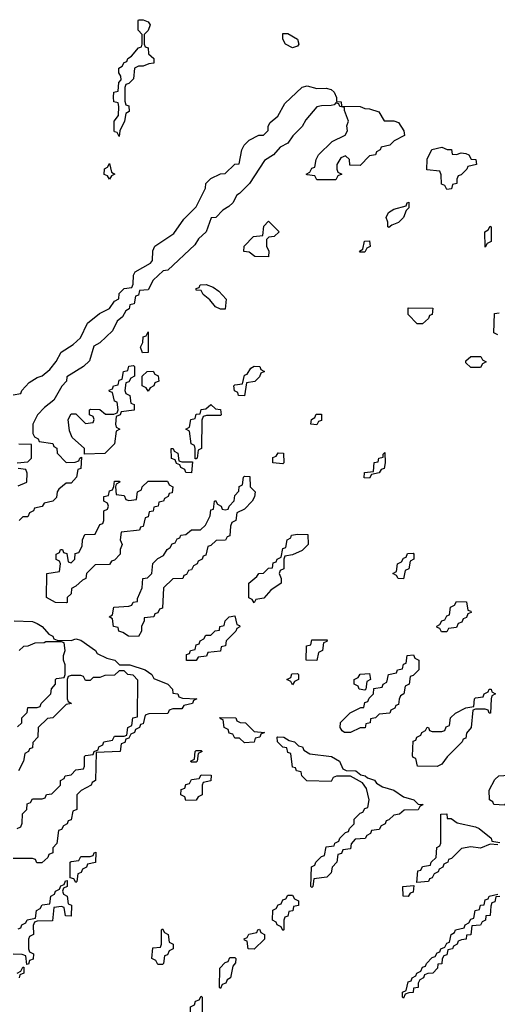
# Model space of a CAD drawing. Header units: inches. Extents: x 2710028 to 2964570, y 496606 to 722708.
# Tile 153 of 228: x 2843117 to 2845100, y 691620 to 695711. Entities that reach past the tile are written whole.
import ezdxf

# ---------------------------------------------------------------- set-up
doc = ezdxf.new("R2010")
doc.units = ezdxf.units.IN
doc.header["$MEASUREMENT"] = 0
doc.layers.add('C8649', color=7, linetype='Continuous')

msp = doc.modelspace()

# ---------------------------------------------------------------- linework, layer by layer
at = {"layer": 'C8649', "color": 6}
for points in [[(2843530, 695226), (2843522, 695242), (2843510, 695246), (2843509.1, 695249.1), (2843509, 695290), (2843527.3, 695312.7), (2843528, 695350), (2843526, 695366), (2843508, 695370), (2843506, 695390), (2843508, 695410), (2843526, 695414), (2843528.7, 695450), (2843538, 695462), (2843536.4, 695476.4), (2843528.7, 695490), (2843528, 695510), (2843542, 695518), (2843550, 695534), (2843562, 695538), (2843566, 695550), (2843580.4, 695559.6), (2843610, 695594), (2843622, 695598), (2843626, 695610), (2843626, 695650), (2843608.4, 695668.4), (2843608.4, 695708.4), (2843610, 695711.3), (2843630, 695711.3), (2843650, 695702), (2843658, 695690), (2843650, 695666), (2843634, 695650), (2843634, 695610), (2843638, 695598), (2843650, 695594), (2843652, 695570), (2843674, 695550), (2843674, 695530), (2843652.7, 695527.3), (2843630, 695518), (2843610, 695518), (2843594, 695510), (2843590, 695466), (2843570, 695446), (2843558, 695442), (2843554, 695430), (2843552.7, 695372.7), (2843558, 695358), (2843570, 695354), (2843572, 695330), (2843558, 695322), (2843552, 695290), (2843532, 695250)], [(2844250, 695594), (2844221.2, 695610), (2844209.2, 695630), (2844210, 695654), (2844230, 695654), (2844270.6, 695630.6), (2844276, 695610), (2844270, 695602)], [(2844930, 695151.3), (2844950, 695158), (2844970, 695156), (2844982, 695150), (2844991.6, 695131.6), (2845011.3, 695130), (2845014, 695110), (2844978, 695102), (2844974, 695090), (2844950, 695066), (2844938, 695062), (2844932, 695048), (2844931.3, 695030), (2844914, 695026), (2844910, 695008), (2844890, 695006), (2844882, 695022), (2844868.4, 695028.4), (2844867.3, 695067.3), (2844862, 695082), (2844808, 695088), (2844808.9, 695131.1), (2844828.4, 695171.6), (2844870, 695182), (2844892, 695172), (2844910, 695171.3), (2844912.7, 695152.7)], [(2843490, 695048.7), (2843482, 695062), (2843468, 695068), (2843468.4, 695091.6), (2843482, 695098), (2843490, 695114), (2843498, 695078), (2843511.3, 695070), (2843498, 695062)], [(2844650, 694848), (2844646, 694850), (2844646, 694870), (2844638, 694890), (2844648.7, 694910), (2844670, 694924.7), (2844722, 694938), (2844726, 694950), (2844732.7, 694952.7), (2844732, 694930), (2844722, 694918), (2844711.1, 694888.9), (2844690, 694868), (2844662, 694858)], [(2844150, 694726), (2844092.7, 694727.3), (2844070, 694746), (2844048, 694748), (2844048.7, 694770), (2844088, 694810), (2844126, 694814), (2844130, 694854), (2844150, 694874), (2844194, 694830), (2844174, 694810), (2844152, 694808), (2844142, 694798), (2844142, 694770), (2844151.3, 694750)], [(2845050, 694766), (2845048, 694830), (2845062, 694838), (2845070, 694854), (2845074, 694850), (2845074, 694790), (2845058, 694782)], [(2844530, 694746), (2844528, 694750), (2844542, 694758), (2844548.9, 694791.1), (2844570, 694792), (2844571.6, 694768.4), (2844558, 694762), (2844550, 694746)], [(2843950, 694508), (2843930, 694518), (2843906.6, 694546.6), (2843878, 694570), (2843870, 694586), (2843850, 694588), (2843850, 694594), (2843862, 694598), (2843866, 694610), (2843890.8, 694610.8), (2843919.8, 694599.8), (2843943.6, 694583.6), (2843974, 694550), (2843970, 694508)], [(2844767.3, 694447.3), (2844730, 694486), (2844730, 694514), (2844832.7, 694512.7), (2844830, 694486), (2844818, 694482), (2844814, 694470), (2844790, 694448)], [(2843627.3, 694327.3), (2843618, 694350), (2843628, 694370), (2843630, 694394), (2843642, 694398), (2843650, 694414), (2843650, 694328)], [(2844990, 694266), (2844970, 694286), (2844970, 694294), (2844990, 694312), (2845031.6, 694311.6), (2845038, 694298), (2845054, 694290), (2845038, 694282), (2845030, 694266)], [(2843386, 693906), (2843386, 693930), (2843334.6, 693974.6), (2843323.1, 694003.1), (2843318, 694050), (2843330, 694074), (2843350, 694074), (2843390, 694034), (2843422, 694038), (2843426, 694050), (2843422, 694062), (2843406, 694070), (2843406, 694090), (2843412.7, 694092.7), (2843450, 694092), (2843472.7, 694072.7), (2843507.3, 694072.7), (2843522, 694078), (2843526, 694090), (2843522, 694122), (2843510, 694126), (2843502, 694162), (2843490, 694166), (2843488.4, 694171.6), (2843502, 694178), (2843506, 694190), (2843526, 694194), (2843530, 694214), (2843542, 694218), (2843548, 694250), (2843566, 694254), (2843570, 694272), (2843590, 694274), (2843594, 694270), (2843594, 694230), (2843578, 694222), (2843570, 694206), (2843558, 694202), (2843554, 694170), (2843558, 694158), (2843574, 694150), (2843578, 694118), (2843592, 694112), (2843591.6, 694088.4), (2843538, 694082), (2843534, 694070), (2843518, 694062), (2843514, 694030), (2843518, 694018), (2843532, 694010), (2843518, 694002), (2843510.9, 693949.1), (2843470, 693908.7)], [(2844050, 694148), (2844026, 694150), (2844022, 694162), (2844008.7, 694168.7), (2844006, 694190), (2844010, 694194), (2844042, 694198), (2844050, 694234), (2844062, 694238), (2844076.4, 694263.6), (2844090, 694272), (2844114, 694270), (2844118, 694258), (2844134, 694250), (2844118, 694242), (2844112.7, 694227.3), (2844092.7, 694207.3), (2844058, 694202)], [(2843650, 694168), (2843642, 694182), (2843626, 694190), (2843626, 694230), (2843646, 694250), (2843671.1, 694251.1), (2843678, 694238), (2843691.6, 694231.6), (2843694, 694210), (2843678, 694202), (2843674, 694190), (2843658, 694182)], [(2843950, 694066), (2843892.7, 694067.3), (2843878, 694062), (2843872.7, 694047.3), (2843872, 693930), (2843858, 693922), (2843854, 693890), (2843850, 693886), (2843846, 693886), (2843846, 693930), (2843842, 693942), (2843828.4, 693948.4), (2843822, 694002), (2843806, 694010), (2843822, 694018), (2843828, 694050), (2843846, 694054), (2843850, 694072), (2843866, 694074), (2843870, 694092), (2843890, 694094), (2843910, 694112), (2843930, 694094), (2843951.1, 694091.1), (2843954, 694070)], [(2844350, 694028), (2844326, 694030), (2844328, 694050), (2844342, 694058), (2844348.4, 694071.6), (2844370, 694072), (2844370, 694046), (2844358, 694042)], [(2843790, 693874), (2843834, 693874), (2843830, 693828), (2843806, 693830), (2843802, 693842), (2843786, 693850), (2843782, 693862), (2843767.3, 693867.3), (2843762, 693882), (2843747.3, 693887.3), (2843746, 693930), (2843754, 693930), (2843758, 693918), (2843774, 693910), (2843778, 693878)], [(2844210, 693866), (2844168, 693870), (2844168.4, 693891.6), (2844182, 693898), (2844190, 693912), (2844212, 693910), (2844214, 693870)], [(2844570, 693806), (2844547.3, 693807.3), (2844548, 693830), (2844586, 693834), (2844589, 693871), (2844606, 693874), (2844608, 693890), (2844626, 693894), (2844626, 693906), (2844632.7, 693912.7), (2844634, 693870), (2844630, 693846), (2844618, 693842), (2844610, 693828), (2844578, 693822)], [(2843610, 693149), (2843568, 693150), (2843545.2, 693165.2), (2843528, 693170), (2843526, 693186), (2843506, 693190), (2843502, 693222), (2843489, 693230), (2843502, 693238), (2843508, 693270), (2843570, 693274), (2843582, 693278), (2843588.4, 693291.6), (2843606, 693294), (2843606, 693306), (2843626, 693350), (2843628, 693390), (2843648, 693392), (2843666, 693410), (2843670, 693452), (2843690, 693472), (2843714.6, 693485.4), (2843728.7, 693510), (2843742, 693518), (2843750, 693534), (2843762, 693538), (2843770, 693554), (2843782, 693558), (2843786, 693570), (2843807.3, 693572.7), (2843830, 693591.3), (2843868, 693592), (2843888.4, 693611.6), (2843908, 693650), (2843910, 693674), (2843922, 693678), (2843926, 693710), (2843930, 693714), (2843938, 693698), (2843954, 693690), (2843958, 693678), (2843970, 693674), (2843982, 693678), (2843986, 693690), (2844007.3, 693712.7), (2844010, 693734), (2844027.3, 693752.7), (2844028.4, 693771.6), (2844042, 693778), (2844046, 693810), (2844050, 693814), (2844072.7, 693812.7), (2844074, 693770), (2844094, 693750), (2844091.6, 693728.4), (2844082, 693710), (2844050, 693678), (2844018, 693662), (2844014, 693630), (2843998, 693622), (2843992.7, 693607.3), (2843990, 693566), (2843978, 693562), (2843971.6, 693548.4), (2843932.7, 693547.3), (2843910, 693526), (2843898, 693522), (2843890, 693486), (2843878, 693482), (2843874, 693470), (2843858, 693462), (2843854, 693450), (2843838, 693442), (2843830, 693426), (2843818, 693422), (2843810, 693406), (2843798, 693402), (2843794, 693390), (2843752.7, 693387.3), (2843714, 693350), (2843710, 693266), (2843698, 693262), (2843690, 693246), (2843678, 693242), (2843674, 693230), (2843634, 693226), (2843634, 693214), (2843622, 693190), (2843622, 693170)], [(2843310, 693288), (2843266, 693290), (2843228.7, 693310), (2843229.2, 693410.8), (2843282, 693418), (2843286, 693450), (2843282, 693462), (2843268.4, 693468.4), (2843268, 693490), (2843282, 693498), (2843286, 693510), (2843294, 693510), (2843298, 693498), (2843312.7, 693492.7), (2843318, 693458), (2843330, 693454), (2843346, 693470), (2843347.3, 693492.7), (2843362, 693498), (2843376.4, 693523.6), (2843378, 693550), (2843387.3, 693572.7), (2843430, 693574), (2843450, 693614), (2843462, 693618), (2843466, 693630), (2843466, 693670), (2843482, 693678), (2843486, 693690), (2843482, 693702), (2843466, 693710), (2843466, 693730), (2843486, 693734), (2843490, 693754), (2843502, 693758), (2843508, 693772), (2843510, 693794), (2843530, 693794), (2843532, 693790), (2843518, 693782), (2843514, 693770), (2843518, 693738), (2843550, 693734), (2843558, 693718), (2843570, 693714), (2843602, 693718), (2843606, 693750), (2843622, 693758), (2843626, 693770), (2843650, 693794), (2843730, 693794), (2843738, 693778), (2843752, 693770), (2843750, 693746), (2843738, 693742), (2843734, 693730), (2843718, 693722), (2843714, 693710), (2843694, 693706), (2843692, 693690), (2843674, 693686), (2843671.1, 693668.9), (2843654, 693666), (2843650, 693646), (2843638, 693642), (2843630, 693606), (2843618, 693602), (2843614, 693590), (2843538, 693582), (2843534, 693550), (2843542, 693530), (2843534, 693510), (2843534, 693490), (2843510, 693466), (2843498, 693462), (2843490, 693448), (2843430, 693446), (2843394, 693410), (2843392, 693390), (2843376.9, 693383.1), (2843350, 693358), (2843332, 693348), (2843330, 693326), (2843314, 693310), (2843314, 693290)], [(2844090, 693288.7), (2844082, 693302), (2844068.7, 693308.7), (2844068, 693370), (2844102, 693398), (2844109.4, 693410.6), (2844128.7, 693411.3), (2844150, 693432), (2844166, 693434), (2844170, 693454), (2844182, 693458), (2844186, 693470), (2844202, 693478), (2844210, 693514), (2844222, 693518), (2844228, 693550), (2844242, 693558), (2844246, 693570), (2844270, 693574), (2844312.7, 693572.7), (2844314, 693530), (2844290, 693506), (2844250, 693488), (2844218, 693482), (2844214, 693470), (2844214, 693430), (2844198, 693422), (2844194, 693410), (2844202, 693390), (2844202, 693370), (2844159.6, 693340.4), (2844130, 693308), (2844098, 693302)], [(2844710, 693388), (2844688.7, 693388.7), (2844682, 693402), (2844666, 693410), (2844682, 693418), (2844686, 693450), (2844702, 693458), (2844710, 693474), (2844722, 693478), (2844727.3, 693492.7), (2844750, 693494), (2844754, 693490), (2844754, 693470), (2844738, 693462), (2844732, 693430), (2844718, 693422)], [(2844868, 693168), (2844862, 693182), (2844850, 693186), (2844848.4, 693191.6), (2844862, 693198), (2844870, 693214), (2844882, 693218), (2844890, 693234), (2844902, 693238), (2844906, 693270), (2844922, 693278), (2844930, 693294), (2844972.7, 693292.7), (2844978, 693258), (2844990, 693254), (2844991.6, 693248.4), (2844978, 693242), (2844972.7, 693227.3), (2844958, 693222), (2844952.7, 693207.3), (2844938, 693202), (2844930, 693186), (2844898, 693182), (2844890, 693168)], [(2843850, 693048), (2843810, 693048.7), (2843810, 693074), (2843822, 693078), (2843826, 693090), (2843846, 693094), (2843850, 693114), (2843862, 693118), (2843866, 693130), (2843882, 693138), (2843890, 693154), (2843910, 693154), (2843928.4, 693171.6), (2843946, 693174), (2843948, 693190), (2843966, 693194), (2843970, 693214), (2843986, 693230), (2844010, 693234), (2844018, 693198), (2844030, 693194), (2844031.1, 693188.9), (2844018, 693182), (2844014, 693170), (2843974, 693130), (2843971.1, 693108.9), (2843954, 693106), (2843950, 693088), (2843898, 693082), (2843892.7, 693067.3), (2843858, 693062)], [(2844350, 693048), (2844306, 693050), (2844308, 693110), (2844326, 693114), (2844330, 693134), (2844394, 693134), (2844392.7, 693127.3), (2844378, 693122), (2844374, 693090), (2844358, 693082)], [(2844490, 692749.2), (2844466, 692750), (2844456.4, 692756.4), (2844448, 692770), (2844448.7, 692791.3), (2844488.7, 692831.3), (2844534, 692854), (2844546, 692854), (2844550, 692874), (2844562, 692878), (2844567.3, 692892.7), (2844586, 692910), (2844587.3, 692932.7), (2844622, 692938), (2844626, 692950), (2844642, 692958), (2844648.9, 692991.1), (2844682, 692998), (2844686, 693010), (2844706, 693014), (2844710, 693034), (2844722, 693038), (2844726, 693070), (2844752.7, 693072.7), (2844758, 693058), (2844774, 693050), (2844774, 693010), (2844750, 692986), (2844738, 692982), (2844734, 692950), (2844718, 692942), (2844712, 692910), (2844698, 692902), (2844692, 692888), (2844690, 692866), (2844678, 692862), (2844674, 692850), (2844658, 692842), (2844654, 692830), (2844610, 692826), (2844594, 692810), (2844574, 692806), (2844572, 692790), (2844554, 692786), (2844550.9, 692769.1), (2844530, 692768.7)], [(2844250, 692948), (2844242, 692962), (2844226, 692970), (2844242, 692978), (2844247.3, 692992.7), (2844270, 692994), (2844274, 692990), (2844274, 692970), (2844258, 692962)], [(2844550, 692926), (2844526, 692930), (2844522, 692942), (2844506, 692950), (2844506, 692970), (2844522, 692978), (2844530, 692992), (2844570, 692994), (2844574, 692970), (2844558, 692962), (2844554, 692930)], [(2845066, 692830), (2845062, 692842), (2845050, 692846), (2845010, 692846), (2844998, 692842), (2844992, 692770), (2844972.7, 692747.3), (2844970, 692726), (2844958, 692722), (2844954, 692710), (2844891.6, 692648.4), (2844870, 692618), (2844850, 692608), (2844768, 692610), (2844762, 692642), (2844750, 692646), (2844747.3, 692652.7), (2844750, 692714), (2844762, 692718), (2844766, 692730), (2844782, 692738), (2844786, 692750), (2844802, 692758), (2844808.4, 692771.6), (2844814, 692770), (2844818, 692758), (2844830, 692754), (2844870, 692754), (2844882, 692758), (2844887.3, 692772.7), (2844902, 692778), (2844906, 692810), (2844926, 692830), (2844970, 692852), (2845002, 692858), (2845006, 692890), (2845010, 692894), (2845042, 692898), (2845046, 692910), (2845062, 692918), (2845066, 692930), (2845074, 692930), (2845078, 692918), (2845092, 692910), (2845078, 692902), (2845074, 692890), (2845072, 692830)], [(2844050, 692706), (2844030, 692726), (2844010, 692726), (2844002, 692742), (2843987.3, 692747.3), (2843982, 692762), (2843966, 692770), (2843962, 692802), (2843950, 692806), (2843948, 692812), (2844014, 692810), (2844018, 692798), (2844031.6, 692791.6), (2844054, 692790), (2844090, 692754), (2844134, 692750), (2844118, 692742), (2844114, 692730), (2844094, 692726), (2844090, 692708.7)], [(2844330, 692106), (2844326, 692110), (2844328.4, 692191.6), (2844342, 692198), (2844346, 692210), (2844370, 692234), (2844382, 692238), (2844390, 692274), (2844422, 692278), (2844426, 692290), (2844442, 692298), (2844446, 692310), (2844470, 692334), (2844482, 692338), (2844486, 692350), (2844506, 692370), (2844506, 692390), (2844530, 692414), (2844542, 692418), (2844550, 692434), (2844562, 692438), (2844568, 692470), (2844556.4, 692516.4), (2844540.4, 692540.4), (2844490, 692568), (2844432.7, 692567.3), (2844418, 692562), (2844410, 692546), (2844309, 692549), (2844288, 692570), (2844286, 692586), (2844266, 692590), (2844262, 692602), (2844250, 692606), (2844242, 692662), (2844230, 692666), (2844226, 692686), (2844210, 692688), (2844188, 692710), (2844186, 692730), (2844189.1, 692730.9), (2844214, 692730), (2844236, 692716), (2844258, 692710), (2844274, 692694), (2844290.8, 692690), (2844296, 692676), (2844321.4, 692661.4), (2844411.3, 692650), (2844444.7, 692630), (2844458, 692598), (2844472, 692592), (2844512, 692590), (2844534, 692574), (2844552, 692570), (2844561, 692561), (2844590, 692550.8), (2844598.8, 692538.8), (2844623.5, 692523.5), (2844670, 692510.4), (2844710, 692482), (2844754, 692470), (2844771.6, 692451.6), (2844792, 692450), (2844778, 692442), (2844771.3, 692428.7), (2844712.7, 692427.3), (2844694, 692410), (2844670, 692406), (2844650, 692386), (2844638, 692382), (2844634, 692370), (2844618, 692362), (2844610, 692346), (2844578, 692342), (2844574, 692330), (2844558, 692322), (2844551.6, 692308.4), (2844510, 692306), (2844492.7, 692287.3), (2844490, 692266), (2844458, 692262), (2844452.7, 692247.3), (2844438, 692242), (2844434, 692210), (2844414, 692190), (2844410, 692166), (2844392, 692148), (2844338, 692142), (2844334, 692110)], [(2843830, 692626), (2843826, 692630), (2843842, 692638), (2843846, 692670), (2843850, 692674), (2843870, 692674), (2843874, 692670), (2843858, 692662), (2843854, 692630), (2843850, 692626)], [(2845130, 692448), (2845086, 692450), (2845082, 692462), (2845068, 692470), (2845066, 692510), (2845090, 692554), (2845106, 692570), (2845147.3, 692572.7), (2845168.4, 692591.6), (2845190, 692594), (2845194, 692590), (2845194, 692530), (2845190, 692526), (2845170, 692526), (2845150, 692506), (2845138, 692502), (2845134, 692490), (2845138, 692478), (2845152, 692470), (2845138, 692462)], [(2843807.3, 692467.3), (2843802, 692482), (2843786, 692490), (2843787.3, 692512.7), (2843802, 692518), (2843807.3, 692532.7), (2843822, 692538), (2843830, 692554), (2843862, 692558), (2843870, 692574), (2843911.6, 692571.6), (2843911.1, 692548.9), (2843878, 692542), (2843874, 692530), (2843874, 692490), (2843858, 692482), (2843850, 692468.7)], [(2843350, 692126), (2843342, 692142), (2843326, 692146), (2843326, 692210), (2843330, 692214), (2843362, 692218), (2843370, 692234), (2843410, 692234), (2843422, 692238), (2843426, 692250), (2843432.7, 692252.7), (2843431.3, 692208.7), (2843398, 692202), (2843394, 692190), (2843378, 692182), (2843372.7, 692167.3), (2843358, 692162), (2843354, 692130)], [(2844730, 692068), (2844708.7, 692068.7), (2844708, 692110), (2844754, 692114), (2844750, 692086), (2844738, 692082)], [(2844210, 691926), (2844202, 691942), (2844186, 691950), (2844182, 691962), (2844166, 691970), (2844168.4, 692011.6), (2844182, 692018), (2844190, 692034), (2844202, 692038), (2844210, 692054), (2844222, 692058), (2844230, 692074), (2844250, 692074), (2844258, 692058), (2844274, 692050), (2844274, 692030), (2844254, 692026), (2844251.1, 692008.9), (2844234, 692006), (2844230, 691986), (2844218, 691982), (2844214, 691970), (2844214, 691930)], [(2843690, 691786), (2843682, 691802), (2843666, 691810), (2843670, 691854), (2843702, 691858), (2843706, 691870), (2843706, 691930), (2843710, 691934), (2843718, 691918), (2843734, 691910), (2843738, 691878), (2843754, 691870), (2843754, 691850), (2843738, 691842), (2843730, 691826), (2843718, 691822), (2843714, 691790), (2843710, 691786)], [(2844090, 691848.7), (2844066, 691850), (2844062, 691882), (2844050, 691886), (2844048.4, 691891.6), (2844062, 691898), (2844068.4, 691911.6), (2844102, 691918), (2844106, 691930), (2844112, 691932), (2844118, 691918), (2844134, 691910), (2844134, 691890)], [(2843950, 691686), (2843946, 691690), (2843948, 691770), (2843970, 691794), (2843982, 691798), (2843990, 691814), (2844010, 691814), (2844014, 691810), (2844012.7, 691792.7), (2844002, 691778), (2843992, 691730), (2843978, 691722), (2843972.7, 691707.3), (2843958, 691702)], [(2843870, 691546), (2843862, 691562), (2843828, 691568), (2843826, 691590), (2843826, 691610), (2843842, 691618), (2843847.3, 691632.7), (2843862, 691638), (2843870, 691654), (2843874, 691650), (2843874, 691550)]]:
    msp.add_lwpolyline(points, close=True, dxfattribs=at)
for points in [[(2843090, 694152), (2843122, 694158), (2843126, 694170), (2843156.4, 694203.6), (2843190, 694224.7), (2843210, 694231.3), (2843242, 694258), (2843268.9, 694291.1), (2843288.7, 694330), (2843338.6, 694361.4), (2843368.7, 694390), (2843398, 694450), (2843448, 694490), (2843489.2, 694510.8), (2843510, 694542), (2843528.4, 694551.6), (2843530, 694574), (2843550, 694594), (2843582, 694598), (2843588, 694612), (2843589, 694650), (2843596.4, 694663.6), (2843660.4, 694699.6), (2843668.7, 694711.3), (2843669.1, 694750.9), (2843678, 694770), (2843756.5, 694823.5), (2843798, 694882), (2843850, 694934), (2843888.7, 695011.3), (2843890, 695031.3), (2843910, 695051), (2843950, 695071), (2843970, 695072), (2844010, 695111), (2844028, 695112), (2844039, 695170), (2844049.4, 695190.6), (2844070, 695211), (2844110, 695231), (2844128.7, 695231.3), (2844139, 695241), (2844148.7, 695251.3), (2844148.7, 695268.7), (2844156.5, 695283.5), (2844189.2, 695310.8), (2844217.2, 695362.8), (2844290, 695431.3), (2844310, 695436), (2844350, 695426), (2844390, 695427.3), (2844410, 695420.7), (2844422.8, 695410), (2844432, 695388), (2844432, 695372), (2844451.3, 695370), (2844452.7, 695352.7), (2844530, 695350.4), (2844550, 695342), (2844570, 695340.4), (2844607.9, 695327.9), (2844630.9, 695290.9), (2844670, 695290.7), (2844690, 695284.7), (2844712, 695250), (2844714, 695230), (2844671.6, 695208.4), (2844654, 695190), (2844618, 695182), (2844614, 695170), (2844598, 695162), (2844594, 695150), (2844570, 695146), (2844530, 695106), (2844487.3, 695107.3), (2844486, 695130), (2844470, 695146), (2844450, 695138), (2844434, 695110), (2844434, 695090), (2844438, 695078), (2844454, 695070), (2844438, 695062), (2844430, 695046), (2844350, 695046), (2844342, 695062), (2844310, 695066), (2844306, 695070), (2844322, 695078), (2844330, 695094), (2844342, 695098), (2844348, 695130), (2844358, 695150), (2844414.6, 695205.4), (2844468.7, 695231.3), (2844478, 695250), (2844475.3, 695270), (2844482, 695290), (2844466, 695334), (2844466, 695346), (2844446, 695350), (2844442, 695362), (2844430, 695366), (2844422, 695358), (2844410, 695355.3), (2844370, 695354), (2844350, 695348.7), (2844304.5, 695295.5), (2844290, 695268), (2844250.8, 695229.2), (2844230, 695198), (2844198, 695182), (2844171.3, 695150), (2844133.7, 695126.3), (2844071, 695030), (2844030, 694988.7), (2844018, 694982), (2844002, 694950), (2843985.4, 694934.6), (2843959.8, 694920.2), (2843930.6, 694889.4), (2843911.6, 694888.4), (2843890.6, 694829.4), (2843859.8, 694800.2), (2843843.6, 694776.4), (2843732, 694670), (2843712, 694668), (2843691.6, 694648.4), (2843671.3, 694628.7), (2843650, 694589), (2843614, 694586), (2843610, 694566), (2843598, 694562), (2843592, 694530), (2843574, 694526), (2843572, 694510), (2843558, 694502), (2843543.6, 694476.4), (2843522, 694458), (2843502, 694418), (2843450, 694368.7), (2843424.7, 694355.3), (2843406, 694294), (2843382, 694270), (2843312, 694228), (2843311.3, 694210), (2843291.1, 694188.9), (2843258, 694130), (2843219.8, 694100.2), (2843190.7, 694069.3), (2843171.3, 694030), (2843172, 693992), (2843178, 693978), (2843194, 693970), (2843198, 693958), (2843254, 693950), (2843258, 693938), (2843271.3, 693931.3), (2843272, 693910), (2843310, 693872), (2843347.3, 693872.7), (2843362, 693878), (2843366, 693890), (2843374, 693894), (2843370, 693846), (2843358, 693842), (2843352, 693810), (2843330, 693786), (2843310, 693786), (2843279.6, 693760.4), (2843272, 693750), (2843270, 693726), (2843254, 693710), (2843218, 693702), (2843210, 693688), (2843178, 693682), (2843174, 693670), (2843158, 693662), (2843150, 693646), (2843130, 693646), (2843114, 693630)], [(2845102, 694402), (2845086, 694410), (2845088, 694490), (2845107.3, 694492.7)], [(2843106, 693870), (2843150, 693874), (2843166, 693890), (2843166, 693946), (2843112.7, 693947.3)], [(2843110, 693774), (2843146, 693790), (2843147.3, 693827.3), (2843142, 693842), (2843110, 693846)], [(2843094, 693214), (2843170, 693210.4), (2843190, 693202.8), (2843210.7, 693190), (2843238, 693158), (2843254, 693150), (2843258, 693138), (2843272.7, 693132.7), (2843330, 693131.3), (2843350, 693138.8), (2843370, 693133.4), (2843431.3, 693090), (2843438, 693078), (2843478, 693058), (2843511.3, 693050), (2843530.9, 693030.9), (2843574, 693030), (2843638, 693010), (2843666, 692990), (2843673.7, 692973.7), (2843731.3, 692950), (2843751.3, 692930), (2843752.7, 692912.7), (2843774, 692910), (2843778, 692898), (2843792.7, 692892.7), (2843852, 692890), (2843838, 692882), (2843834, 692870), (2843798, 692862), (2843790, 692848), (2843752.7, 692847.3), (2843738, 692842), (2843731.6, 692828.4), (2843652.7, 692827.3), (2843638, 692822), (2843630, 692786), (2843618, 692782), (2843614, 692770), (2843598, 692762), (2843594, 692750), (2843578, 692742), (2843570, 692726), (2843558, 692722), (2843552.7, 692707.3), (2843538, 692702), (2843534, 692670), (2843434, 692666), (2843432, 692550), (2843418, 692542), (2843414, 692530), (2843371.6, 692508.4), (2843354, 692490), (2843354, 692430), (2843338, 692422), (2843330, 692386), (2843318, 692382), (2843314, 692370), (2843298, 692362), (2843290, 692346), (2843278, 692342), (2843271.6, 692288.4), (2843254, 692270), (2843254, 692250), (2843238, 692242), (2843234, 692230), (2843208.4, 692208.4), (2843188.4, 692208.4), (2843182, 692222), (2843170, 692226), (2843090, 692226)], [(2843107.3, 692772.7), (2843126, 692790), (2843126, 692810), (2843147.3, 692832.7), (2843150, 692854), (2843190, 692854), (2843202, 692858), (2843206, 692870), (2843246, 692910), (2843248.7, 692931.3), (2843266, 692950), (2843266, 692970), (2843270, 692974), (2843302, 692978), (2843306, 692990), (2843306, 693030), (2843298, 693050), (2843298, 693070), (2843306, 693090), (2843302, 693122), (2843290, 693126), (2843226, 693126), (2843218, 693122), (2843179.6, 693120.4), (2843150, 693108), (2843132.7, 693107.3), (2843114, 693090)], [(2843106, 692350), (2843122, 692358), (2843127.3, 692372.7), (2843128.9, 692411.1), (2843146, 692430), (2843147.3, 692452.7), (2843162, 692458), (2843170, 692474), (2843210, 692474), (2843222, 692478), (2843228.7, 692491.3), (2843250, 692494), (2843286, 692530), (2843286, 692550), (2843302, 692558), (2843306, 692570), (2843330, 692574), (2843350, 692594), (2843382, 692598), (2843386, 692610), (2843386, 692650), (2843390, 692654), (2843422, 692658), (2843426, 692670), (2843442, 692678), (2843446, 692690), (2843462, 692698), (2843466, 692710), (2843502, 692718), (2843510, 692734), (2843550, 692734), (2843562, 692738), (2843566, 692770), (2843582, 692778), (2843586, 692810), (2843606, 692814), (2843607.3, 692967.3), (2843588, 692988), (2843566, 692990), (2843550, 693006), (2843530, 693006), (2843510, 692988), (2843470, 692986), (2843450, 692978), (2843422, 692978), (2843410, 692966), (2843390, 692966), (2843382, 692982), (2843370, 692986), (2843330, 692986), (2843318, 692982), (2843314, 692970), (2843314, 692890), (2843318, 692878), (2843332, 692870), (2843310, 692866), (2843254, 692810), (2843232, 692808), (2843194, 692770), (2843192, 692730), (2843172, 692708), (2843170, 692686), (2843158, 692682), (2843154, 692670), (2843138, 692662), (2843132, 692630), (2843112, 692590)], [(2845102, 692282), (2845070, 692286), (2845030.9, 692269.1), (2844990, 692274), (2844952, 692268), (2844910, 692226), (2844898, 692222), (2844894, 692210), (2844878, 692202), (2844874, 692190), (2844858, 692182), (2844854, 692170), (2844838, 692162), (2844830, 692146), (2844818, 692142), (2844814, 692130), (2844766, 692126), (2844770, 692174), (2844782, 692178), (2844790, 692192), (2844822, 692198), (2844826, 692210), (2844846, 692230), (2844848.4, 692271.6), (2844862, 692278), (2844866, 692290), (2844866, 692410), (2844890, 692410.8), (2844892, 692392), (2844908, 692392), (2844934, 692374), (2845010, 692357.3), (2845024.7, 692350), (2845074, 692310), (2845078, 692298), (2845110, 692292)], [(2843110, 691934), (2843122, 691938), (2843126, 691950), (2843142, 691958), (2843148.4, 691971.6), (2843182, 691978), (2843186, 692010), (2843202, 692018), (2843210, 692034), (2843242, 692038), (2843246, 692070), (2843262, 692078), (2843266, 692090), (2843282, 692098), (2843287.3, 692112.7), (2843302, 692118), (2843307.3, 692132.7), (2843314, 692134), (2843314, 692110), (2843298, 692102), (2843294, 692090), (2843298, 692078), (2843314, 692070), (2843318, 692038), (2843331.6, 692031.6), (2843330, 691986), (2843307.3, 691987.3), (2843302, 692022), (2843290, 692026), (2843258, 692022), (2843252.7, 691967.3), (2843190, 691966), (2843178, 691962), (2843172.7, 691947.3), (2843174, 691910), (2843158, 691902), (2843154, 691890), (2843154, 691850), (2843158, 691838), (2843174, 691830), (2843172.7, 691807.3), (2843158, 691802), (2843152.7, 691787.3), (2843146, 691786), (2843142, 691822), (2843127.3, 691827.3), (2843090, 691828)], [(2845110, 692068), (2845094, 692066), (2845090, 692046), (2845078, 692042), (2845072.7, 692027.3), (2845070, 691988.7), (2845052.7, 691987.3), (2845051.3, 691970), (2845036.9, 691963.1), (2845030, 691949.2), (2844994, 691946), (2844990, 691908.7), (2844972.7, 691907.3), (2844971.3, 691890), (2844951.6, 691888.4), (2844938, 691882), (2844934, 691870), (2844918, 691862), (2844914, 691850), (2844894, 691846), (2844890, 691826), (2844878, 691822), (2844871.6, 691808.4), (2844870, 691788.7), (2844852.7, 691787.3), (2844851.3, 691770), (2844832, 691750), (2844811.6, 691748.4), (2844798, 691742), (2844794, 691730), (2844778, 691722), (2844772, 691708), (2844771.3, 691690), (2844752.7, 691687.3), (2844750, 691668.7), (2844732, 691668), (2844718, 691662), (2844710, 691646), (2844706, 691650), (2844706, 691670), (2844722, 691678), (2844730, 691714), (2844742, 691718), (2844746, 691730), (2844762, 691738), (2844766, 691750), (2844782, 691758), (2844790, 691774), (2844802, 691778), (2844806, 691790), (2844830, 691814), (2844842, 691818), (2844850, 691834), (2844862, 691838), (2844866, 691850), (2844882, 691858), (2844890, 691874), (2844902, 691878), (2844908, 691910), (2844922, 691918), (2844926, 691930), (2844962, 691938), (2844966, 691950), (2844982, 691958), (2844990, 691974), (2845002, 691978), (2845008, 692010), (2845026, 692014), (2845030, 692032), (2845046, 692034), (2845050, 692054), (2845062, 692058), (2845066, 692070), (2845102, 692078)], [(2843106, 691750), (2843122, 691758), (2843130, 691774), (2843134, 691774), (2843134, 691750), (2843118, 691742), (2843114, 691730)]]:
    msp.add_lwpolyline(points, dxfattribs=at)

doc.saveas('drawing.dxf')
